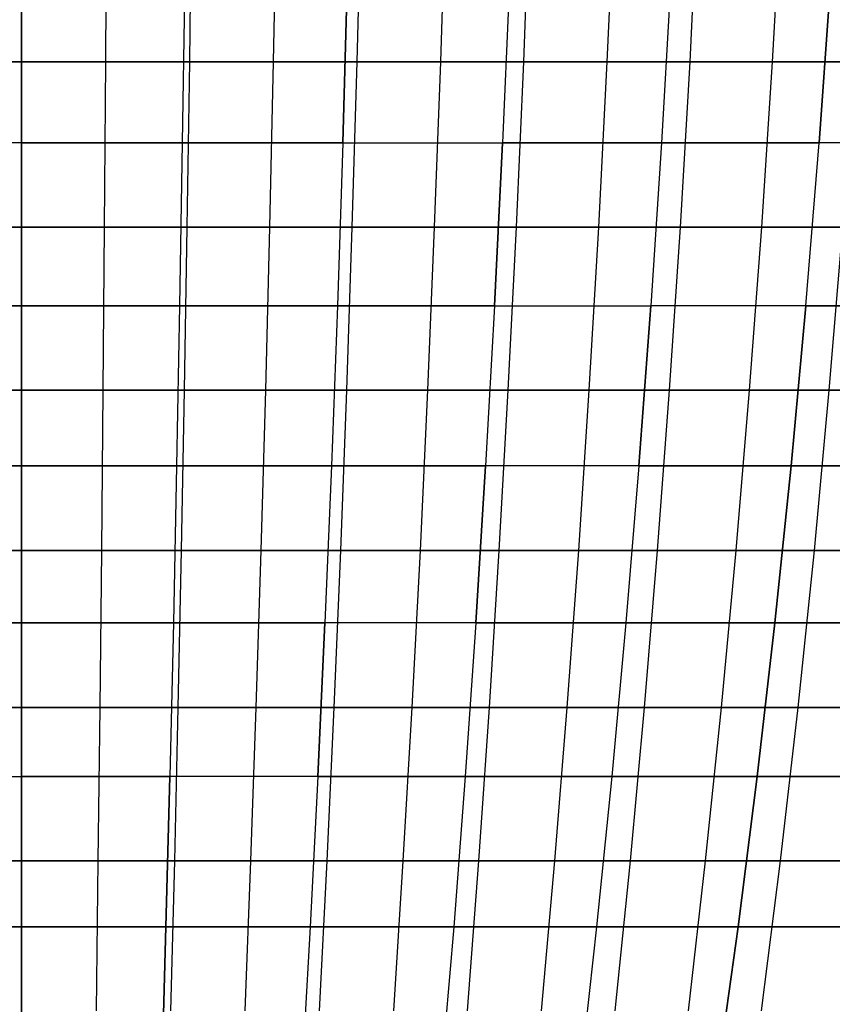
# Model space of a CAD drawing. Extents: x -125 to 125, y -143 to 0.
# Tile 98 of 241: x 0 to 12, y -115 to -101. Entities that reach past the tile are written whole.
import ezdxf

# ---------------------------------------------------------------- set-up
doc = ezdxf.new("R2010")
doc.units = 0
doc.header["$LTSCALE"] = 25.4
doc.layers.get('0').update_dxf_attribs({"linetype": 'CONTINUOUS'})

# ---------------------------------------------------------------- blocks, each defined once
blk = doc.blocks.new('NL2500026672_STL')
at = {"color": 0}
for p, q in [((0, -101.412, -57.065), (0, -99.006, -57.792)), ((0, -101.412, -57.065), (0, -99.006, -57.792)), ((1.218, -99.006, 57.779), (1.203, -101.412, 57.053)), ((1.218, -99.006, 57.779), (1.203, -101.412, 57.053)), ((2.436, -99.006, -57.74), (2.406, -101.412, -57.015)), ((2.436, -99.006, -57.74), (2.406, -101.412, -57.015)), ((3.653, -99.006, 57.676), (3.607, -101.412, 56.951)), ((3.653, -99.006, 57.676), (3.607, -101.412, 56.951)), ((4.868, -99.006, -57.586), (4.807, -101.412, -56.863)), ((4.868, -99.006, -57.586), (4.807, -101.412, -56.863)), ((6.081, -99.006, 57.471), (6.005, -101.412, 56.749)), ((6.081, -99.006, 57.471), (6.005, -101.412, 56.749)), ((7.2, -101.412, -56.609), (7.292, -99.006, -57.33)), ((7.2, -101.412, -56.609), (7.292, -99.006, -57.33)), ((8.499, -99.006, 57.163), (8.392, -101.412, 56.445)), ((8.499, -99.006, 57.163), (8.392, -101.412, 56.445)), ((9.702, -99.006, -56.971), (9.58, -101.412, -56.255)), ((9.702, -99.006, -56.971), (9.58, -101.412, -56.255)), ((10.901, -99.006, 56.754), (10.764, -101.412, 56.041)), ((10.901, -99.006, 56.754), (10.764, -101.412, 56.041)), ((0, -100.208, 53.612), (0, -102.577, 52.832)), ((0, -100.208, 53.612), (0, -102.577, 52.832)), ((0, -102.577, -52.832), (0, -100.208, -53.612)), ((0, -102.577, -52.832), (0, -100.208, -53.612)), ((2.339, -100.208, 53.561), (2.304, -102.577, 52.782)), ((2.339, -100.208, 53.561), (2.304, -102.577, 52.782)), ((2.339, -100.208, -53.561), (2.304, -102.577, -52.782)), ((2.339, -100.208, -53.561), (2.304, -102.577, -52.782)), ((4.605, -102.577, 52.631), (4.673, -100.208, 53.408)), ((4.605, -102.577, 52.631), (4.673, -100.208, 53.408)), ((4.673, -100.208, -53.408), (4.605, -102.577, -52.631)), ((4.673, -100.208, -53.408), (4.605, -102.577, -52.631)), ((6.998, -100.208, 53.154), (6.896, -102.577, 52.38)), ((6.998, -100.208, 53.154), (6.896, -102.577, 52.38)), ((6.998, -100.208, -53.154), (6.896, -102.577, -52.38)), ((6.998, -100.208, -53.154), (6.896, -102.577, -52.38)), ((9.31, -100.208, 52.798), (9.174, -102.577, 52.029)), ((9.31, -100.208, -52.798), (9.174, -102.577, -52.029)), ((9.31, -100.208, 52.798), (9.174, -102.577, 52.029)), ((9.31, -100.208, -52.798), (9.174, -102.577, -52.029)), ((11.435, -102.577, 51.58), (11.604, -100.208, 52.341)), ((11.604, -100.208, -52.341), (11.435, -102.577, -51.58)), ((11.435, -102.577, 51.58), (11.604, -100.208, 52.341)), ((11.604, -100.208, -52.341), (11.435, -102.577, -51.58)), ((0, -101.412, -57.065), (-2.406, -101.412, -57.015)), ((0, -101.412, -57.065), (-2.406, -101.412, -57.015)), ((-1.203, -101.412, 57.053), (1.203, -101.412, 57.053)), ((-1.203, -101.412, 57.053), (1.203, -101.412, 57.053)), ((2.406, -101.412, -57.015), (0, -101.412, -57.065)), ((2.406, -101.412, -57.015), (0, -101.412, -57.065)), ((0, -103.785, -56.239), (0, -101.412, -57.065)), ((0, -103.785, -56.239), (0, -101.412, -57.065)), ((1.203, -101.412, 57.053), (1.186, -103.785, 56.227)), ((1.203, -101.412, 57.053), (1.186, -103.785, 56.227)), ((1.203, -101.412, 57.053), (3.607, -101.412, 56.951)), ((1.203, -101.412, 57.053), (3.607, -101.412, 56.951)), ((2.406, -101.412, -57.015), (2.371, -103.785, -56.189)), ((2.406, -101.412, -57.015), (2.371, -103.785, -56.189)), ((4.807, -101.412, -56.863), (2.406, -101.412, -57.015)), ((4.807, -101.412, -56.863), (2.406, -101.412, -57.015)), ((3.607, -101.412, 56.951), (3.555, -103.785, 56.127)), ((3.607, -101.412, 56.951), (3.555, -103.785, 56.127)), ((3.607, -101.412, 56.951), (6.005, -101.412, 56.749)), ((3.607, -101.412, 56.951), (6.005, -101.412, 56.749)), ((4.807, -101.412, -56.863), (4.737, -103.785, -56.039)), ((4.807, -101.412, -56.863), (4.737, -103.785, -56.039)), ((7.2, -101.412, -56.609), (4.807, -101.412, -56.863)), ((7.2, -101.412, -56.609), (4.807, -101.412, -56.863)), ((6.005, -101.412, 56.749), (5.918, -103.785, 55.927)), ((6.005, -101.412, 56.749), (5.918, -103.785, 55.927)), ((6.005, -101.412, 56.749), (8.392, -101.412, 56.445)), ((6.005, -101.412, 56.749), (8.392, -101.412, 56.445)), ((7.096, -103.785, -55.79), (7.2, -101.412, -56.609)), ((7.096, -103.785, -55.79), (7.2, -101.412, -56.609)), ((9.58, -101.412, -56.255), (7.2, -101.412, -56.609)), ((9.58, -101.412, -56.255), (7.2, -101.412, -56.609)), ((8.392, -101.412, 56.445), (8.27, -103.785, 55.628)), ((8.392, -101.412, 56.445), (8.27, -103.785, 55.628)), ((8.392, -101.412, 56.445), (10.764, -101.412, 56.041)), ((8.392, -101.412, 56.445), (10.764, -101.412, 56.041)), ((9.58, -101.412, -56.255), (9.441, -103.785, -55.441)), ((9.58, -101.412, -56.255), (9.441, -103.785, -55.441)), ((11.943, -101.412, -55.802), (9.58, -101.412, -56.255)), ((11.943, -101.412, -55.802), (9.58, -101.412, -56.255)), ((10.764, -101.412, 56.041), (10.608, -103.785, 55.23)), ((10.764, -101.412, 56.041), (10.608, -103.785, 55.23)), ((10.764, -101.412, 56.041), (13.117, -101.412, 55.537)), ((10.764, -101.412, 56.041), (13.117, -101.412, 55.537)), ((0, -102.577, 52.832), (-2.304, -102.577, 52.782)), ((0, -102.577, 52.832), (-2.304, -102.577, 52.782)), ((0, -102.577, -52.832), (-2.304, -102.577, -52.782)), ((0, -102.577, -52.832), (-2.304, -102.577, -52.782)), ((2.304, -102.577, 52.782), (0, -102.577, 52.832)), ((0, -102.577, 52.832), (0, -104.911, 51.952)), ((2.304, -102.577, 52.782), (0, -102.577, 52.832)), ((0, -102.577, 52.832), (0, -104.911, 51.952)), ((0, -102.577, -52.832), (2.304, -102.577, -52.782)), ((0, -102.577, -52.832), (0, -104.911, -51.952)), ((0, -102.577, -52.832), (2.304, -102.577, -52.782)), ((0, -102.577, -52.832), (0, -104.911, -51.952)), ((2.304, -102.577, 52.782), (2.266, -104.911, 51.903)), ((2.304, -102.577, 52.782), (2.266, -104.911, 51.903)), ((2.304, -102.577, -52.782), (2.266, -104.911, -51.903)), ((2.304, -102.577, -52.782), (2.266, -104.911, -51.903)), ((4.605, -102.577, 52.631), (2.304, -102.577, 52.782)), ((4.605, -102.577, 52.631), (2.304, -102.577, 52.782)), ((2.304, -102.577, -52.782), (4.605, -102.577, -52.631)), ((2.304, -102.577, -52.782), (4.605, -102.577, -52.631)), ((4.605, -102.577, 52.631), (4.528, -104.911, 51.755)), ((4.605, -102.577, 52.631), (4.528, -104.911, 51.755)), ((4.605, -102.577, -52.631), (4.528, -104.911, -51.755)), ((4.605, -102.577, -52.631), (4.528, -104.911, -51.755)), ((4.605, -102.577, 52.631), (6.896, -102.577, 52.38)), ((4.605, -102.577, 52.631), (6.896, -102.577, 52.38)), ((4.605, -102.577, -52.631), (6.896, -102.577, -52.38)), ((4.605, -102.577, -52.631), (6.896, -102.577, -52.38)), ((6.781, -104.911, 51.508), (6.896, -102.577, 52.38)), ((6.781, -104.911, 51.508), (6.896, -102.577, 52.38)), ((6.896, -102.577, -52.38), (6.781, -104.911, -51.508)), ((6.896, -102.577, -52.38), (6.781, -104.911, -51.508)), ((9.174, -102.577, 52.029), (6.896, -102.577, 52.38)), ((9.174, -102.577, 52.029), (6.896, -102.577, 52.38)), ((6.896, -102.577, -52.38), (9.174, -102.577, -52.029)), ((6.896, -102.577, -52.38), (9.174, -102.577, -52.029)), ((9.174, -102.577, 52.029), (9.021, -104.911, 51.163)), ((9.174, -102.577, -52.029), (9.021, -104.911, -51.163)), ((9.174, -102.577, 52.029), (9.021, -104.911, 51.163)), ((9.174, -102.577, -52.029), (9.021, -104.911, -51.163)), ((9.174, -102.577, -52.029), (11.435, -102.577, -51.58)), ((11.435, -102.577, 51.58), (9.174, -102.577, 52.029)), ((11.435, -102.577, 51.58), (9.174, -102.577, 52.029)), ((9.174, -102.577, -52.029), (11.435, -102.577, -51.58)), ((11.245, -104.911, 50.721), (11.435, -102.577, 51.58)), ((11.245, -104.911, -50.721), (11.435, -102.577, -51.58)), ((11.245, -104.911, -50.721), (11.435, -102.577, -51.58)), ((11.245, -104.911, 50.721), (11.435, -102.577, 51.58)), ((13.674, -102.577, 51.032), (11.435, -102.577, 51.58)), ((13.674, -102.577, 51.032), (11.435, -102.577, 51.58)), ((13.674, -102.577, -51.032), (11.435, -102.577, -51.58)), ((13.674, -102.577, -51.032), (11.435, -102.577, -51.58)), ((0, -103.785, -56.239), (-2.371, -103.785, -56.189)), ((0, -103.785, -56.239), (-2.371, -103.785, -56.189)), ((-1.186, -103.785, 56.227), (1.186, -103.785, 56.227)), ((-1.186, -103.785, 56.227), (1.186, -103.785, 56.227)), ((2.371, -103.785, -56.189), (0, -103.785, -56.239)), ((2.371, -103.785, -56.189), (0, -103.785, -56.239)), ((0, -106.122, -55.314), (0, -103.785, -56.239)), ((0, -106.122, -55.314), (0, -103.785, -56.239)), ((1.186, -103.785, 56.227), (1.166, -106.122, 55.302)), ((1.186, -103.785, 56.227), (1.166, -106.122, 55.302)), ((1.186, -103.785, 56.227), (3.555, -103.785, 56.127)), ((1.186, -103.785, 56.227), (3.555, -103.785, 56.127)), ((2.371, -103.785, -56.189), (2.332, -106.122, -55.265)), ((2.371, -103.785, -56.189), (2.332, -106.122, -55.265)), ((4.737, -103.785, -56.039), (2.371, -103.785, -56.189)), ((4.737, -103.785, -56.039), (2.371, -103.785, -56.189)), ((3.555, -103.785, 56.127), (3.496, -106.122, 55.203)), ((3.555, -103.785, 56.127), (3.496, -106.122, 55.203)), ((3.555, -103.785, 56.127), (5.918, -103.785, 55.927)), ((3.555, -103.785, 56.127), (5.918, -103.785, 55.927)), ((4.737, -103.785, -56.039), (4.66, -106.122, -55.118)), ((4.737, -103.785, -56.039), (4.66, -106.122, -55.118)), ((7.096, -103.785, -55.79), (4.737, -103.785, -56.039)), ((7.096, -103.785, -55.79), (4.737, -103.785, -56.039)), ((5.918, -103.785, 55.927), (5.821, -106.122, 55.007)), ((5.918, -103.785, 55.927), (5.821, -106.122, 55.007)), ((5.918, -103.785, 55.927), (8.27, -103.785, 55.628)), ((5.918, -103.785, 55.927), (8.27, -103.785, 55.628)), ((6.979, -106.122, -54.872), (7.096, -103.785, -55.79)), ((6.979, -106.122, -54.872), (7.096, -103.785, -55.79)), ((9.441, -103.785, -55.441), (7.096, -103.785, -55.79)), ((9.441, -103.785, -55.441), (7.096, -103.785, -55.79)), ((8.27, -103.785, 55.628), (8.134, -106.122, 54.713)), ((8.27, -103.785, 55.628), (8.134, -106.122, 54.713)), ((8.27, -103.785, 55.628), (10.608, -103.785, 55.23)), ((8.27, -103.785, 55.628), (10.608, -103.785, 55.23)), ((9.441, -103.785, -55.441), (9.286, -106.122, -54.529)), ((9.441, -103.785, -55.441), (9.286, -106.122, -54.529)), ((11.77, -103.785, -54.994), (9.441, -103.785, -55.441)), ((11.77, -103.785, -54.994), (9.441, -103.785, -55.441)), ((10.608, -103.785, 55.23), (10.434, -106.122, 54.321)), ((10.608, -103.785, 55.23), (10.434, -106.122, 54.321)), ((10.608, -103.785, 55.23), (12.927, -103.785, 54.733)), ((10.608, -103.785, 55.23), (12.927, -103.785, 54.733)), ((11.77, -103.785, -54.994), (11.576, -106.122, -54.089)), ((11.77, -103.785, -54.994), (11.576, -106.122, -54.089)), ((0, -104.911, 51.952), (-2.266, -104.911, 51.903)), ((-2.266, -104.911, -51.903), (0, -104.911, -51.952)), ((-2.266, -104.911, -51.903), (0, -104.911, -51.952)), ((0, -104.911, 51.952), (-2.266, -104.911, 51.903)), ((2.266, -104.911, 51.903), (0, -104.911, 51.952)), ((0, -104.911, 51.952), (0, -107.207, 50.975)), ((2.266, -104.911, 51.903), (0, -104.911, 51.952)), ((0, -104.911, -51.952), (2.266, -104.911, -51.903)), ((0, -104.911, -51.952), (0, -107.207, -50.975)), ((0, -104.911, -51.952), (0, -107.207, -50.975)), ((0, -104.911, -51.952), (2.266, -104.911, -51.903)), ((0, -104.911, 51.952), (0, -107.207, 50.975)), ((2.266, -104.911, 51.903), (2.223, -107.207, 50.926)), ((2.266, -104.911, 51.903), (2.223, -107.207, 50.926)), ((2.266, -104.911, -51.903), (2.223, -107.207, -50.926)), ((2.266, -104.911, -51.903), (2.223, -107.207, -50.926)), ((4.528, -104.911, 51.755), (2.266, -104.911, 51.903)), ((4.528, -104.911, 51.755), (2.266, -104.911, 51.903)), ((2.266, -104.911, -51.903), (4.528, -104.911, -51.755)), ((2.266, -104.911, -51.903), (4.528, -104.911, -51.755)), ((4.528, -104.911, 51.755), (4.443, -107.207, 50.781)), ((4.528, -104.911, 51.755), (4.443, -107.207, 50.781)), ((4.528, -104.911, -51.755), (4.443, -107.207, -50.781)), ((4.528, -104.911, -51.755), (4.443, -107.207, -50.781)), ((6.781, -104.911, 51.508), (4.528, -104.911, 51.755)), ((6.781, -104.911, 51.508), (4.528, -104.911, 51.755)), ((4.528, -104.911, -51.755), (6.781, -104.911, -51.508)), ((4.528, -104.911, -51.755), (6.781, -104.911, -51.508)), ((6.781, -104.911, 51.508), (6.654, -107.207, 50.539)), ((6.781, -104.911, 51.508), (6.654, -107.207, 50.539)), ((6.781, -104.911, -51.508), (6.654, -107.207, -50.539)), ((6.781, -104.911, -51.508), (6.654, -107.207, -50.539)), ((6.781, -104.911, 51.508), (9.021, -104.911, 51.163)), ((6.781, -104.911, 51.508), (9.021, -104.911, 51.163)), ((6.781, -104.911, -51.508), (9.021, -104.911, -51.163)), ((6.781, -104.911, -51.508), (9.021, -104.911, -51.163)), ((9.021, -104.911, 51.163), (8.852, -107.207, 50.2)), ((8.852, -107.207, -50.2), (9.021, -104.911, -51.163)), ((8.852, -107.207, -50.2), (9.021, -104.911, -51.163)), ((9.021, -104.911, 51.163), (8.852, -107.207, 50.2)), ((11.245, -104.911, -50.721), (9.021, -104.911, -51.163)), ((11.245, -104.911, -50.721), (9.021, -104.911, -51.163)), ((11.245, -104.911, 50.721), (9.021, -104.911, 51.163)), ((11.245, -104.911, 50.721), (9.021, -104.911, 51.163)), ((11.033, -107.207, 49.766), (11.245, -104.911, 50.721)), ((11.245, -104.911, -50.721), (11.033, -107.207, -49.766)), ((11.245, -104.911, -50.721), (11.033, -107.207, -49.766)), ((11.033, -107.207, 49.766), (11.245, -104.911, 50.721)), ((13.446, -104.911, 50.182), (11.245, -104.911, 50.721)), ((13.446, -104.911, 50.182), (11.245, -104.911, 50.721)), ((11.245, -104.911, -50.721), (13.446, -104.911, -50.182)), ((11.245, -104.911, -50.721), (13.446, -104.911, -50.182)), ((0, -106.122, -55.314), (-2.332, -106.122, -55.265)), ((0, -106.122, -55.314), (-2.332, -106.122, -55.265)), ((-1.166, -106.122, 55.302), (1.166, -106.122, 55.302)), ((-1.166, -106.122, 55.302), (1.166, -106.122, 55.302)), ((2.332, -106.122, -55.265), (0, -106.122, -55.314)), ((2.332, -106.122, -55.265), (0, -106.122, -55.314)), ((0, -108.418, -54.292), (0, -106.122, -55.314)), ((0, -108.418, -54.292), (0, -106.122, -55.314)), ((1.166, -106.122, 55.302), (1.145, -108.418, 54.28)), ((1.166, -106.122, 55.302), (1.145, -108.418, 54.28)), ((1.166, -106.122, 55.302), (3.496, -106.122, 55.203)), ((1.166, -106.122, 55.302), (3.496, -106.122, 55.203)), ((2.332, -106.122, -55.265), (2.289, -108.418, -54.244)), ((2.332, -106.122, -55.265), (2.289, -108.418, -54.244)), ((4.66, -106.122, -55.118), (2.332, -106.122, -55.265)), ((4.66, -106.122, -55.118), (2.332, -106.122, -55.265)), ((3.496, -106.122, 55.203), (3.432, -108.418, 54.184)), ((3.496, -106.122, 55.203), (3.432, -108.418, 54.184)), ((3.496, -106.122, 55.203), (5.821, -106.122, 55.007)), ((3.496, -106.122, 55.203), (5.821, -106.122, 55.007)), ((4.66, -106.122, -55.118), (4.573, -108.418, -54.099)), ((4.66, -106.122, -55.118), (4.573, -108.418, -54.099)), ((6.979, -106.122, -54.872), (4.66, -106.122, -55.118)), ((6.979, -106.122, -54.872), (4.66, -106.122, -55.118)), ((5.821, -106.122, 55.007), (5.713, -108.418, 53.991)), ((5.821, -106.122, 55.007), (5.713, -108.418, 53.991)), ((5.821, -106.122, 55.007), (8.134, -106.122, 54.713)), ((5.821, -106.122, 55.007), (8.134, -106.122, 54.713)), ((6.85, -108.418, -53.858), (6.979, -106.122, -54.872)), ((6.85, -108.418, -53.858), (6.979, -106.122, -54.872)), ((9.286, -106.122, -54.529), (6.979, -106.122, -54.872)), ((9.286, -106.122, -54.529), (6.979, -106.122, -54.872)), ((8.134, -106.122, 54.713), (7.984, -108.418, 53.702)), ((8.134, -106.122, 54.713), (7.984, -108.418, 53.702)), ((8.134, -106.122, 54.713), (10.434, -106.122, 54.321)), ((8.134, -106.122, 54.713), (10.434, -106.122, 54.321)), ((9.286, -106.122, -54.529), (9.114, -108.418, -53.522)), ((9.286, -106.122, -54.529), (9.114, -108.418, -53.522)), ((11.576, -106.122, -54.089), (9.286, -106.122, -54.529)), ((11.576, -106.122, -54.089), (9.286, -106.122, -54.529)), ((10.434, -106.122, 54.321), (10.241, -108.418, 53.318)), ((10.434, -106.122, 54.321), (10.241, -108.418, 53.318)), ((10.434, -106.122, 54.321), (12.714, -106.122, 53.833)), ((10.434, -106.122, 54.321), (12.714, -106.122, 53.833)), ((11.576, -106.122, -54.089), (11.363, -108.418, -53.09)), ((11.576, -106.122, -54.089), (11.363, -108.418, -53.09)), ((13.846, -106.122, -53.553), (11.576, -106.122, -54.089)), ((13.846, -106.122, -53.553), (11.576, -106.122, -54.089)), ((0, -107.207, 50.975), (-2.223, -107.207, 50.926)), ((-2.223, -107.207, -50.926), (0, -107.207, -50.975)), ((-2.223, -107.207, -50.926), (0, -107.207, -50.975)), ((0, -107.207, 50.975), (-2.223, -107.207, 50.926)), ((2.223, -107.207, 50.926), (0, -107.207, 50.975)), ((0, -107.207, 50.975), (0, -109.458, 49.901)), ((0, -107.207, -50.975), (2.223, -107.207, -50.926)), ((0, -107.207, -50.975), (0, -109.458, -49.901)), ((0, -107.207, -50.975), (0, -109.458, -49.901)), ((0, -107.207, -50.975), (2.223, -107.207, -50.926)), ((0, -107.207, 50.975), (0, -109.458, 49.901)), ((2.223, -107.207, 50.926), (0, -107.207, 50.975)), ((2.223, -107.207, 50.926), (2.177, -109.458, 49.853)), ((2.223, -107.207, -50.926), (2.177, -109.458, -49.853)), ((2.223, -107.207, 50.926), (2.177, -109.458, 49.853)), ((2.223, -107.207, -50.926), (2.177, -109.458, -49.853)), ((4.443, -107.207, 50.781), (2.223, -107.207, 50.926)), ((4.443, -107.207, 50.781), (2.223, -107.207, 50.926)), ((2.223, -107.207, -50.926), (4.443, -107.207, -50.781)), ((2.223, -107.207, -50.926), (4.443, -107.207, -50.781)), ((4.443, -107.207, 50.781), (4.349, -109.458, 49.711)), ((4.443, -107.207, 50.781), (4.349, -109.458, 49.711)), ((4.443, -107.207, -50.781), (4.349, -109.458, -49.711)), ((4.443, -107.207, -50.781), (4.349, -109.458, -49.711)), ((6.654, -107.207, 50.539), (4.443, -107.207, 50.781)), ((6.654, -107.207, 50.539), (4.443, -107.207, 50.781)), ((4.443, -107.207, -50.781), (6.654, -107.207, -50.539)), ((4.443, -107.207, -50.781), (6.654, -107.207, -50.539)), ((6.654, -107.207, 50.539), (6.513, -109.458, 49.474)), ((6.654, -107.207, 50.539), (6.513, -109.458, 49.474)), ((6.513, -109.458, -49.474), (6.654, -107.207, -50.539)), ((6.513, -109.458, -49.474), (6.654, -107.207, -50.539)), ((8.852, -107.207, 50.2), (6.654, -107.207, 50.539)), ((8.852, -107.207, 50.2), (6.654, -107.207, 50.539)), ((8.852, -107.207, -50.2), (6.654, -107.207, -50.539)), ((8.852, -107.207, -50.2), (6.654, -107.207, -50.539)), ((8.852, -107.207, 50.2), (8.665, -109.458, 49.143)), ((8.852, -107.207, -50.2), (8.665, -109.458, -49.143)), ((8.852, -107.207, -50.2), (8.665, -109.458, -49.143)), ((8.852, -107.207, 50.2), (8.665, -109.458, 49.143)), ((8.852, -107.207, -50.2), (11.033, -107.207, -49.766)), ((8.852, -107.207, -50.2), (11.033, -107.207, -49.766)), ((11.033, -107.207, 49.766), (8.852, -107.207, 50.2)), ((11.033, -107.207, 49.766), (8.852, -107.207, 50.2)), ((10.801, -109.458, 48.718), (11.033, -107.207, 49.766)), ((11.033, -107.207, -49.766), (10.801, -109.458, -48.718)), ((11.033, -107.207, -49.766), (10.801, -109.458, -48.718)), ((10.801, -109.458, 48.718), (11.033, -107.207, 49.766)), ((13.193, -107.207, 49.238), (11.033, -107.207, 49.766)), ((13.193, -107.207, 49.238), (11.033, -107.207, 49.766)), ((11.033, -107.207, -49.766), (13.193, -107.207, -49.238)), ((11.033, -107.207, -49.766), (13.193, -107.207, -49.238)), ((0, -108.418, -54.292), (-2.289, -108.418, -54.244)), ((0, -108.418, -54.292), (-2.289, -108.418, -54.244)), ((-1.145, -108.418, 54.28), (1.145, -108.418, 54.28)), ((-1.145, -108.418, 54.28), (1.145, -108.418, 54.28)), ((2.289, -108.418, -54.244), (0, -108.418, -54.292)), ((2.289, -108.418, -54.244), (0, -108.418, -54.292)), ((0, -110.67, -53.175), (0, -108.418, -54.292)), ((0, -110.67, -53.175), (0, -108.418, -54.292)), ((1.145, -108.418, 54.28), (1.121, -110.67, 53.163)), ((1.145, -108.418, 54.28), (1.121, -110.67, 53.163)), ((1.145, -108.418, 54.28), (3.432, -108.418, 54.184)), ((1.145, -108.418, 54.28), (3.432, -108.418, 54.184)), ((2.289, -108.418, -54.244), (2.242, -110.67, -53.128)), ((2.289, -108.418, -54.244), (2.242, -110.67, -53.128)), ((4.573, -108.418, -54.099), (2.289, -108.418, -54.244)), ((4.573, -108.418, -54.099), (2.289, -108.418, -54.244)), ((3.432, -108.418, 54.184), (3.361, -110.67, 53.068)), ((3.432, -108.418, 54.184), (3.361, -110.67, 53.068)), ((3.432, -108.418, 54.184), (5.713, -108.418, 53.991)), ((3.432, -108.418, 54.184), (5.713, -108.418, 53.991)), ((4.573, -108.418, -54.099), (4.479, -110.67, -52.986)), ((4.573, -108.418, -54.099), (4.479, -110.67, -52.986)), ((6.85, -108.418, -53.858), (4.573, -108.418, -54.099)), ((6.85, -108.418, -53.858), (4.573, -108.418, -54.099)), ((5.713, -108.418, 53.991), (5.595, -110.67, 52.88)), ((5.713, -108.418, 53.991), (5.595, -110.67, 52.88)), ((5.713, -108.418, 53.991), (7.984, -108.418, 53.702)), ((5.713, -108.418, 53.991), (7.984, -108.418, 53.702)), ((6.709, -110.67, -52.75), (6.85, -108.418, -53.858)), ((6.709, -110.67, -52.75), (6.85, -108.418, -53.858)), ((9.114, -108.418, -53.522), (6.85, -108.418, -53.858)), ((9.114, -108.418, -53.522), (6.85, -108.418, -53.858)), ((7.984, -108.418, 53.702), (7.82, -110.67, 52.597)), ((7.984, -108.418, 53.702), (7.82, -110.67, 52.597)), ((7.984, -108.418, 53.702), (10.241, -108.418, 53.318)), ((7.984, -108.418, 53.702), (10.241, -108.418, 53.318)), ((9.114, -108.418, -53.522), (8.927, -110.67, -52.42)), ((9.114, -108.418, -53.522), (8.927, -110.67, -52.42)), ((11.363, -108.418, -53.09), (9.114, -108.418, -53.522)), ((11.363, -108.418, -53.09), (9.114, -108.418, -53.522)), ((10.241, -108.418, 53.318), (10.03, -110.67, 52.22)), ((10.241, -108.418, 53.318), (10.03, -110.67, 52.22)), ((10.241, -108.418, 53.318), (12.479, -108.418, 52.838)), ((10.241, -108.418, 53.318), (12.479, -108.418, 52.838)), ((11.363, -108.418, -53.09), (11.129, -110.67, -51.997)), ((11.363, -108.418, -53.09), (11.129, -110.67, -51.997)), ((13.591, -108.418, -52.564), (11.363, -108.418, -53.09)), ((13.591, -108.418, -52.564), (11.363, -108.418, -53.09)), ((0, -109.458, 49.901), (-2.177, -109.458, 49.853)), ((0, -109.458, 49.901), (-2.177, -109.458, 49.853)), ((-2.177, -109.458, -49.853), (0, -109.458, -49.901)), ((-2.177, -109.458, -49.853), (0, -109.458, -49.901)), ((0, -109.458, 49.901), (0, -111.663, 48.733)), ((0, -109.458, 49.901), (0, -111.663, 48.733)), ((2.177, -109.458, 49.853), (0, -109.458, 49.901)), ((0, -109.458, -49.901), (2.177, -109.458, -49.853)), ((0, -109.458, -49.901), (0, -111.663, -48.733)), ((2.177, -109.458, 49.853), (0, -109.458, 49.901)), ((0, -109.458, -49.901), (0, -111.663, -48.733)), ((0, -109.458, -49.901), (2.177, -109.458, -49.853)), ((2.177, -109.458, 49.853), (2.126, -111.663, 48.687)), ((2.177, -109.458, -49.853), (2.126, -111.663, -48.687)), ((2.177, -109.458, 49.853), (2.126, -111.663, 48.687)), ((2.177, -109.458, -49.853), (2.126, -111.663, -48.687)), ((4.349, -109.458, 49.711), (2.177, -109.458, 49.853)), ((2.177, -109.458, -49.853), (4.349, -109.458, -49.711)), ((4.349, -109.458, 49.711), (2.177, -109.458, 49.853)), ((2.177, -109.458, -49.853), (4.349, -109.458, -49.711)), ((4.349, -109.458, 49.711), (4.247, -111.663, 48.548)), ((4.247, -111.663, -48.548), (4.349, -109.458, -49.711)), ((4.247, -111.663, -48.548), (4.349, -109.458, -49.711)), ((4.349, -109.458, 49.711), (4.247, -111.663, 48.548)), ((6.513, -109.458, 49.474), (4.349, -109.458, 49.711)), ((6.513, -109.458, 49.474), (4.349, -109.458, 49.711)), ((6.513, -109.458, -49.474), (4.349, -109.458, -49.711)), ((6.513, -109.458, -49.474), (4.349, -109.458, -49.711)), ((6.513, -109.458, 49.474), (6.361, -111.663, 48.316)), ((6.513, -109.458, 49.474), (6.361, -111.663, 48.316)), ((6.513, -109.458, -49.474), (6.361, -111.663, -48.316)), ((6.513, -109.458, -49.474), (6.361, -111.663, -48.316)), ((8.665, -109.458, 49.143), (6.513, -109.458, 49.474)), ((8.665, -109.458, 49.143), (6.513, -109.458, 49.474)), ((6.513, -109.458, -49.474), (8.665, -109.458, -49.143)), ((6.513, -109.458, -49.474), (8.665, -109.458, -49.143)), ((8.665, -109.458, 49.143), (8.462, -111.663, 47.993)), ((8.665, -109.458, -49.143), (8.462, -111.663, -47.993)), ((8.665, -109.458, -49.143), (8.462, -111.663, -47.993)), ((8.665, -109.458, 49.143), (8.462, -111.663, 47.993)), ((8.665, -109.458, -49.143), (10.801, -109.458, -48.718)), ((8.665, -109.458, -49.143), (10.801, -109.458, -48.718)), ((10.801, -109.458, 48.718), (8.665, -109.458, 49.143)), ((10.801, -109.458, 48.718), (8.665, -109.458, 49.143)), ((10.548, -111.663, 47.578), (10.801, -109.458, 48.718)), ((10.801, -109.458, -48.718), (10.548, -111.663, -47.578)), ((10.801, -109.458, -48.718), (10.548, -111.663, -47.578)), ((10.548, -111.663, 47.578), (10.801, -109.458, 48.718)), ((12.915, -109.458, 48.201), (10.801, -109.458, 48.718)), ((12.915, -109.458, 48.201), (10.801, -109.458, 48.718)), ((10.801, -109.458, -48.718), (12.915, -109.458, -48.201)), ((10.801, -109.458, -48.718), (12.915, -109.458, -48.201)), ((0, -110.67, -53.175), (-2.242, -110.67, -53.128)), ((0, -110.67, -53.175), (-2.242, -110.67, -53.128)), ((-1.121, -110.67, 53.163), (1.121, -110.67, 53.163)), ((-1.121, -110.67, 53.163), (1.121, -110.67, 53.163)), ((2.242, -110.67, -53.128), (0, -110.67, -53.175)), ((2.242, -110.67, -53.128), (0, -110.67, -53.175)), ((0, -112.872, -51.964), (0, -110.67, -53.175)), ((0, -112.872, -51.964), (0, -110.67, -53.175)), ((1.121, -110.67, 53.163), (1.096, -112.872, 51.953)), ((1.121, -110.67, 53.163), (1.096, -112.872, 51.953)), ((1.121, -110.67, 53.163), (3.361, -110.67, 53.068)), ((1.121, -110.67, 53.163), (3.361, -110.67, 53.068)), ((2.242, -110.67, -53.128), (2.191, -112.872, -51.918)), ((2.242, -110.67, -53.128), (2.191, -112.872, -51.918)), ((4.479, -110.67, -52.986), (2.242, -110.67, -53.128)), ((4.479, -110.67, -52.986), (2.242, -110.67, -53.128)), ((3.361, -110.67, 53.068), (3.285, -112.872, 51.86)), ((3.361, -110.67, 53.068), (3.285, -112.872, 51.86)), ((3.361, -110.67, 53.068), (5.595, -110.67, 52.88)), ((3.361, -110.67, 53.068), (5.595, -110.67, 52.88)), ((4.479, -110.67, -52.986), (4.377, -112.872, -51.779)), ((4.479, -110.67, -52.986), (4.377, -112.872, -51.779)), ((6.709, -110.67, -52.75), (4.479, -110.67, -52.986)), ((6.709, -110.67, -52.75), (4.479, -110.67, -52.986)), ((5.595, -110.67, 52.88), (5.468, -112.872, 51.676)), ((5.595, -110.67, 52.88), (5.468, -112.872, 51.676)), ((5.595, -110.67, 52.88), (7.82, -110.67, 52.597)), ((5.595, -110.67, 52.88), (7.82, -110.67, 52.597)), ((6.556, -112.872, -51.549), (6.709, -110.67, -52.75)), ((6.556, -112.872, -51.549), (6.709, -110.67, -52.75)), ((8.927, -110.67, -52.42), (6.709, -110.67, -52.75)), ((8.927, -110.67, -52.42), (6.709, -110.67, -52.75)), ((7.82, -110.67, 52.597), (7.642, -112.872, 51.399)), ((7.82, -110.67, 52.597), (7.642, -112.872, 51.399)), ((7.82, -110.67, 52.597), (10.03, -110.67, 52.22)), ((7.82, -110.67, 52.597), (10.03, -110.67, 52.22)), ((8.927, -110.67, -52.42), (8.724, -112.872, -51.227)), ((8.927, -110.67, -52.42), (8.724, -112.872, -51.227)), ((11.129, -110.67, -51.997), (8.927, -110.67, -52.42)), ((11.129, -110.67, -51.997), (8.927, -110.67, -52.42)), ((10.03, -110.67, 52.22), (9.802, -112.872, 51.031)), ((10.03, -110.67, 52.22), (9.802, -112.872, 51.031)), ((10.03, -110.67, 52.22), (12.223, -110.67, 51.751)), ((10.03, -110.67, 52.22), (12.223, -110.67, 51.751)), ((11.129, -110.67, -51.997), (10.875, -112.872, -50.813)), ((11.129, -110.67, -51.997), (10.875, -112.872, -50.813)), ((13.311, -110.67, -51.482), (11.129, -110.67, -51.997)), ((13.311, -110.67, -51.482), (11.129, -110.67, -51.997)), ((-2.126, -111.663, 48.687), (0, -111.663, 48.733)), ((-2.126, -111.663, 48.687), (0, -111.663, 48.733)), ((-2.126, -111.663, -48.687), (0, -111.663, -48.733)), ((-2.126, -111.663, -48.687), (0, -111.663, -48.733)), ((2.126, -111.663, 48.687), (0, -111.663, 48.733)), ((0, -113.816, 47.473), (0, -111.663, 48.733)), ((2.126, -111.663, 48.687), (0, -111.663, 48.733)), ((0, -113.816, 47.473), (0, -111.663, 48.733)), ((0, -111.663, -48.733), (2.126, -111.663, -48.687)), ((0, -111.663, -48.733), (0, -113.816, -47.473)), ((0, -111.663, -48.733), (2.126, -111.663, -48.687)), ((0, -111.663, -48.733), (0, -113.816, -47.473)), ((2.126, -111.663, 48.687), (2.071, -113.816, 47.428)), ((2.126, -111.663, 48.687), (2.071, -113.816, 47.428)), ((2.071, -113.816, -47.428), (2.126, -111.663, -48.687)), ((2.071, -113.816, -47.428), (2.126, -111.663, -48.687)), ((4.247, -111.663, 48.548), (2.126, -111.663, 48.687)), ((4.247, -111.663, -48.548), (2.126, -111.663, -48.687)), ((4.247, -111.663, -48.548), (2.126, -111.663, -48.687)), ((4.247, -111.663, 48.548), (2.126, -111.663, 48.687)), ((4.247, -111.663, 48.548), (4.138, -113.816, 47.292)), ((4.247, -111.663, -48.548), (4.138, -113.816, -47.292)), ((4.247, -111.663, -48.548), (4.138, -113.816, -47.292)), ((4.247, -111.663, 48.548), (4.138, -113.816, 47.292)), ((6.361, -111.663, 48.316), (4.247, -111.663, 48.548)), ((4.247, -111.663, -48.548), (6.361, -111.663, -48.316)), ((4.247, -111.663, -48.548), (6.361, -111.663, -48.316)), ((6.361, -111.663, 48.316), (4.247, -111.663, 48.548)), ((6.361, -111.663, 48.316), (6.196, -113.816, 47.067)), ((6.361, -111.663, -48.316), (6.196, -113.816, -47.067)), ((6.361, -111.663, -48.316), (6.196, -113.816, -47.067)), ((6.361, -111.663, 48.316), (6.196, -113.816, 47.067)), ((8.462, -111.663, 47.993), (6.361, -111.663, 48.316)), ((8.462, -111.663, 47.993), (6.361, -111.663, 48.316)), ((6.361, -111.663, -48.316), (8.462, -111.663, -47.993)), ((6.361, -111.663, -48.316), (8.462, -111.663, -47.993)), ((8.462, -111.663, 47.993), (8.244, -113.816, 46.752)), ((8.462, -111.663, -47.993), (8.244, -113.816, -46.752)), ((8.462, -111.663, -47.993), (8.244, -113.816, -46.752)), ((8.462, -111.663, 47.993), (8.244, -113.816, 46.752)), ((8.462, -111.663, -47.993), (10.548, -111.663, -47.578)), ((8.462, -111.663, -47.993), (10.548, -111.663, -47.578)), ((10.548, -111.663, 47.578), (8.462, -111.663, 47.993)), ((10.548, -111.663, 47.578), (8.462, -111.663, 47.993)), ((10.275, -113.816, 46.348), (10.548, -111.663, 47.578)), ((10.548, -111.663, -47.578), (10.275, -113.816, -46.348)), ((10.548, -111.663, -47.578), (10.275, -113.816, -46.348)), ((10.275, -113.816, 46.348), (10.548, -111.663, 47.578)), ((12.613, -111.663, 47.072), (10.548, -111.663, 47.578)), ((12.613, -111.663, 47.072), (10.548, -111.663, 47.578)), ((10.548, -111.663, -47.578), (12.613, -111.663, -47.072)), ((10.548, -111.663, -47.578), (12.613, -111.663, -47.072)), ((0, -112.872, -51.964), (-2.191, -112.872, -51.918)), ((0, -112.872, -51.964), (-2.191, -112.872, -51.918)), ((-1.096, -112.872, 51.953), (1.096, -112.872, 51.953)), ((-1.096, -112.872, 51.953), (1.096, -112.872, 51.953)), ((2.191, -112.872, -51.918), (0, -112.872, -51.964)), ((2.191, -112.872, -51.918), (0, -112.872, -51.964)), ((0, -115.022, -50.662), (0, -112.872, -51.964)), ((0, -115.022, -50.662), (0, -112.872, -51.964)), ((1.096, -112.872, 51.953), (1.068, -115.022, 50.651)), ((1.096, -112.872, 51.953), (1.068, -115.022, 50.651)), ((1.096, -112.872, 51.953), (3.285, -112.872, 51.86)), ((1.096, -112.872, 51.953), (3.285, -112.872, 51.86)), ((2.191, -112.872, -51.918), (2.136, -115.022, -50.617)), ((2.191, -112.872, -51.918), (2.136, -115.022, -50.617)), ((4.377, -112.872, -51.779), (2.191, -112.872, -51.918)), ((4.377, -112.872, -51.779), (2.191, -112.872, -51.918)), ((3.285, -112.872, 51.86), (3.202, -115.022, 50.561)), ((3.285, -112.872, 51.86), (3.202, -115.022, 50.561)), ((3.285, -112.872, 51.86), (5.468, -112.872, 51.676)), ((3.285, -112.872, 51.86), (5.468, -112.872, 51.676)), ((4.377, -112.872, -51.779), (4.268, -115.022, -50.482)), ((4.377, -112.872, -51.779), (4.268, -115.022, -50.482)), ((6.556, -112.872, -51.549), (4.377, -112.872, -51.779)), ((6.556, -112.872, -51.549), (4.377, -112.872, -51.779)), ((5.468, -112.872, 51.676), (5.331, -115.022, 50.381)), ((5.468, -112.872, 51.676), (5.331, -115.022, 50.381)), ((5.468, -112.872, 51.676), (7.642, -112.872, 51.399)), ((5.468, -112.872, 51.676), (7.642, -112.872, 51.399)), ((6.392, -115.022, -50.258), (6.556, -112.872, -51.549)), ((6.392, -115.022, -50.258), (6.556, -112.872, -51.549)), ((8.724, -112.872, -51.227), (6.556, -112.872, -51.549)), ((8.724, -112.872, -51.227), (6.556, -112.872, -51.549)), ((7.642, -112.872, 51.399), (7.45, -115.022, 50.112)), ((7.642, -112.872, 51.399), (7.45, -115.022, 50.112)), ((7.642, -112.872, 51.399), (9.802, -112.872, 51.031)), ((7.642, -112.872, 51.399), (9.802, -112.872, 51.031)), ((8.724, -112.872, -51.227), (8.505, -115.022, -49.943)), ((8.724, -112.872, -51.227), (8.505, -115.022, -49.943)), ((10.875, -112.872, -50.813), (8.724, -112.872, -51.227)), ((10.875, -112.872, -50.813), (8.724, -112.872, -51.227)), ((9.802, -112.872, 51.031), (9.556, -115.022, 49.753)), ((9.802, -112.872, 51.031), (9.556, -115.022, 49.753)), ((9.802, -112.872, 51.031), (11.944, -112.872, 50.573)), ((9.802, -112.872, 51.031), (11.944, -112.872, 50.573)), ((10.875, -112.872, -50.813), (10.603, -115.022, -49.54)), ((10.875, -112.872, -50.813), (10.603, -115.022, -49.54)), ((13.008, -112.872, -50.31), (10.875, -112.872, -50.813)), ((13.008, -112.872, -50.31), (10.875, -112.872, -50.813)), ((0, -113.816, 47.473), (-2.071, -113.816, 47.428)), ((0, -113.816, 47.473), (-2.071, -113.816, 47.428)), ((-2.071, -113.816, -47.428), (0, -113.816, -47.473)), ((-2.071, -113.816, -47.428), (0, -113.816, -47.473)), ((0, -113.816, 47.473), (2.071, -113.816, 47.428)), ((0, -113.816, 47.473), (0, -115.913, 46.123)), ((0, -113.816, 47.473), (0, -115.913, 46.123)), ((0, -113.816, 47.473), (2.071, -113.816, 47.428)), ((0, -115.913, -46.123), (0, -113.816, -47.473)), ((0, -115.913, -46.123), (0, -113.816, -47.473)), ((2.071, -113.816, -47.428), (0, -113.816, -47.473)), ((2.071, -113.816, -47.428), (0, -113.816, -47.473)), ((2.012, -115.913, 46.079), (2.071, -113.816, 47.428)), ((2.012, -115.913, 46.079), (2.071, -113.816, 47.428)), ((2.071, -113.816, -47.428), (2.012, -115.913, -46.079)), ((2.071, -113.816, -47.428), (2.012, -115.913, -46.079)), ((4.138, -113.816, 47.292), (2.071, -113.816, 47.428)), ((4.138, -113.816, 47.292), (2.071, -113.816, 47.428)), ((2.071, -113.816, -47.428), (4.138, -113.816, -47.292)), ((2.071, -113.816, -47.428), (4.138, -113.816, -47.292)), ((4.138, -113.816, 47.292), (4.02, -115.913, 45.947)), ((4.138, -113.816, 47.292), (4.02, -115.913, 45.947)), ((4.138, -113.816, -47.292), (4.02, -115.913, -45.947)), ((4.138, -113.816, -47.292), (4.02, -115.913, -45.947)), ((6.196, -113.816, 47.067), (4.138, -113.816, 47.292)), ((4.138, -113.816, -47.292), (6.196, -113.816, -47.067)), ((4.138, -113.816, -47.292), (6.196, -113.816, -47.067)), ((6.196, -113.816, 47.067), (4.138, -113.816, 47.292)), ((6.196, -113.816, 47.067), (6.02, -115.913, 45.728)), ((6.196, -113.816, -47.067), (6.02, -115.913, -45.728)), ((6.196, -113.816, -47.067), (6.02, -115.913, -45.728)), ((6.196, -113.816, 47.067), (6.02, -115.913, 45.728)), ((8.244, -113.816, 46.752), (6.196, -113.816, 47.067)), ((6.196, -113.816, -47.067), (8.244, -113.816, -46.752)), ((6.196, -113.816, -47.067), (8.244, -113.816, -46.752)), ((8.244, -113.816, 46.752), (6.196, -113.816, 47.067)), ((8.244, -113.816, -46.752), (8.009, -115.913, -45.422)), ((8.244, -113.816, -46.752), (8.009, -115.913, -45.422)), ((8.244, -113.816, 46.752), (8.009, -115.913, 45.422)), ((8.244, -113.816, 46.752), (8.009, -115.913, 45.422)), ((8.244, -113.816, -46.752), (10.275, -113.816, -46.348)), ((8.244, -113.816, -46.752), (10.275, -113.816, -46.348)), ((10.275, -113.816, 46.348), (8.244, -113.816, 46.752)), ((10.275, -113.816, 46.348), (8.244, -113.816, 46.752)), ((9.983, -115.913, 45.03), (10.275, -113.816, 46.348)), ((10.275, -113.816, -46.348), (9.983, -115.913, -45.03)), ((10.275, -113.816, -46.348), (9.983, -115.913, -45.03)), ((9.983, -115.913, 45.03), (10.275, -113.816, 46.348)), ((12.287, -113.816, 45.855), (10.275, -113.816, 46.348)), ((12.287, -113.816, 45.855), (10.275, -113.816, 46.348)), ((10.275, -113.816, -46.348), (12.287, -113.816, -45.855)), ((10.275, -113.816, -46.348), (12.287, -113.816, -45.855))]:
    blk.add_line(p, q, dxfattribs=at)

msp = doc.modelspace()

# ---------------------------------------------------------------- block references
at = {"color": 253}
msp.add_blockref('NL2500026672_STL', (0, 0), dxfattribs=at)

doc.saveas('drawing.dxf')
